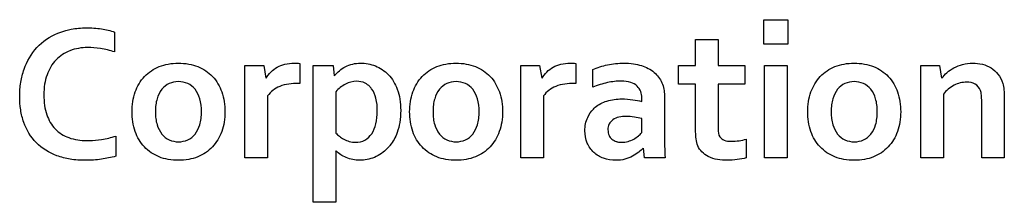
# Model space of a CAD drawing. Header units: millimetres. Extents: x -56 to 387, y -22 to 466.
# Tile 9 of 20: x 89.59 to 103.23, y 145.84 to 148.37. Entities that reach past the tile are written whole.
import ezdxf

# ---------------------------------------------------------------- set-up
doc = ezdxf.new("R2010")
doc.units = ezdxf.units.MM
doc.header["$LTSCALE"] = 65.395
doc.layers.add('SHEET-LORA_MAIN-GATEWAY-SHAPE', color=7, linetype='CONTINUOUS')

msp = doc.modelspace()

# ---------------------------------------------------------------- linework, layer by layer
at = {"layer": 'SHEET-LORA_MAIN-GATEWAY-SHAPE', "color": 7, "linetype": 'Continuous'}
for p, q in [((99.90391, 148.029916), (99.90391, 148.369605)), ((99.90391, 148.369605), (100.232981, 148.369605)), ((100.232981, 148.369605), (100.232981, 148.029916)), ((90.906445, 148.199108), (90.906445, 147.924012)), ((98.957407, 147.736475), (98.957407, 148.094721)), ((98.957407, 148.094721), (99.270638, 148.094721)), ((99.270638, 148.094721), (99.270638, 147.736475)), ((100.232981, 148.029916), (99.90391, 148.029916)), ((93.474138, 147.762757), (93.474138, 147.487767)), ((97.297834, 147.762757), (97.297834, 147.487767)), ((92.71249, 146.455151), (92.71249, 147.736475)), ((92.71249, 147.736475), (92.971606, 147.736475)), ((92.971606, 147.736475), (93.000825, 147.557864)), ((93.659381, 145.840647), (93.659381, 147.736475)), ((93.659381, 147.736475), (93.934336, 147.736475)), ((93.934336, 147.736475), (93.947459, 147.592365)), ((96.536363, 146.455151), (96.536363, 147.736475)), ((96.536363, 147.736475), (96.795479, 147.736475)), ((96.795479, 147.736475), (96.824406, 147.557864)), ((97.530491, 147.434815), (97.530491, 147.679325)), ((98.717941, 147.478453), (98.717941, 147.736475)), ((98.717941, 147.736475), (98.957407, 147.736475)), ((99.270638, 147.736475), (99.640702, 147.736475)), ((99.640702, 147.736475), (99.640702, 147.478453)), ((99.911847, 146.455151), (99.911847, 147.736475)), ((99.911847, 147.736475), (100.225325, 147.736475)), ((100.225325, 147.736475), (100.225325, 146.455151)), ((102.076421, 146.455151), (102.076421, 147.736475)), ((102.076421, 147.736475), (102.335254, 147.736475)), ((102.335254, 147.736475), (102.364499, 147.557864)), ((93.474138, 147.487767), (93.447679, 147.487767)), ((97.297834, 147.487767), (97.271552, 147.487767)), ((93.972471, 147.37135), (93.972471, 146.800309)), ((98.957407, 147.478453), (98.717941, 147.478453)), ((98.957407, 146.814843), (98.957407, 147.478453)), ((99.270638, 147.478453), (99.270638, 146.855977)), ((99.640702, 147.478453), (99.270638, 147.478453)), ((93.025872, 147.313177), (93.025872, 146.455151)), ((96.84956, 147.313177), (96.84956, 146.455151)), ((98.211317, 147.236554), (98.211317, 147.2882)), ((98.524936, 147.318574), (98.524936, 146.83601)), ((102.389617, 147.336954), (102.389617, 146.455151)), ((102.921006, 146.455151), (102.921006, 147.237859)), ((103.234414, 147.286895), (103.234414, 146.455151)), ((98.211317, 146.805636), (98.211317, 147.001357)), ((90.92239, 146.758152), (90.92239, 146.478787)), ((99.659329, 146.715571), (99.659329, 146.456527)), ((98.249805, 146.455151), (98.236505, 146.591323)), ((93.025872, 146.455151), (92.71249, 146.455151)), ((96.84956, 146.455151), (96.536363, 146.455151)), ((98.532803, 146.455151), (98.249805, 146.455151)), ((100.225325, 146.455151), (99.911847, 146.455151)), ((102.389617, 146.455151), (102.076421, 146.455151)), ((103.234414, 146.455151), (102.921006, 146.455151)), ((93.972471, 146.373377), (93.972471, 145.840647)), ((93.972471, 145.840647), (93.659381, 145.840647))]:
    msp.add_line(p, q, dxfattribs=at)
msp.add_arc((135.431994, 147.753187), 36.922015, 181.7622067, 182.014715, dxfattribs=at)
for points, knots in [([(90.92239, 146.478787), (90.856844, 146.46053), (90.717085, 146.431485), (90.504156, 146.41738), (90.295439, 146.431096), (90.055396, 146.491584), (89.802596, 146.645824), (89.654448, 146.896653), (89.599595, 147.122551), (89.58624, 147.310119), (89.600348, 147.500791), (89.659772, 147.737685), (89.809673, 148.002955), (90.043583, 148.160064), (90.191686, 148.210522), (90.229019, 148.22074)], [0, 0, 0, 0, 0.066723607, 0.139469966, 0.208713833, 0.270883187, 0.381236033, 0.488690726, 0.546575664, 0.608390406, 0.672331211, 0.733204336, 0.847127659, 0.962080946, 1, 1, 1, 1]), ([(90.229019, 148.22074), (90.253908, 148.227552), (90.347018, 148.248985), (90.514027, 148.262937), (90.717012, 148.248823), (90.847721, 148.219132), (90.906445, 148.199108)], [0, 0, 0, 0, 0.112748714, 0.417342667, 0.728636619, 1, 1, 1, 1]), ([(90.530877, 147.98349), (90.448337, 147.98349), (90.286801, 147.957841), (90.079097, 147.823511), (89.974248, 147.642925), (89.931757, 147.47261), (89.922307, 147.328534), (89.931043, 147.185794), (89.969388, 147.020245), (90.068017, 146.84427), (90.276111, 146.716054), (90.448372, 146.69491), (90.544702, 146.695723), (90.556144, 146.695991)], [0, 0, 0, 0, 0.122525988, 0.236352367, 0.355378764, 0.422324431, 0.495963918, 0.568798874, 0.633790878, 0.747517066, 0.857436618, 0.983045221, 1, 1, 1, 1]), ([(90.906445, 147.924012), (90.842107, 147.944307), (90.717968, 147.974619), (90.590562, 147.98349), (90.530877, 147.98349)], [0, 0, 0, 0, 0.530588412, 1, 1, 1, 1]), ([(91.14711, 147.094984), (91.147175, 147.188571), (91.172164, 147.365737), (91.305856, 147.595113), (91.485553, 147.714233), (91.652114, 147.760936), (91.790727, 147.771871), (91.929795, 147.761051), (92.098071, 147.714723), (92.277993, 147.595181), (92.410496, 147.365619), (92.434889, 147.188188), (92.434819, 147.094984)], [0, 0, 0, 0, 0.133267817, 0.2522485, 0.369360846, 0.432008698, 0.499050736, 0.567773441, 0.631070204, 0.74807422, 0.866791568, 1, 1, 1, 1]), ([(93.005896, 147.557864), (93.04177, 147.620695), (93.124091, 147.704649), (93.268442, 147.760451), (93.377104, 147.77045), (93.447036, 147.766926), (93.474138, 147.762757)], [0, 0, 0, 0, 0.400982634, 0.613162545, 0.848035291, 1, 1, 1, 1]), ([(93.952786, 147.592365), (93.992099, 147.644328), (94.101138, 147.737414), (94.311341, 147.782758), (94.526212, 147.741468), (94.71683, 147.61606), (94.819551, 147.439474), (94.864302, 147.26577), (94.873798, 147.110696), (94.863743, 146.952985), (94.820479, 146.78555), (94.763424, 146.680999), (94.721197, 146.627817)], [0, 0, 0, 0, 0.103436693, 0.218369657, 0.329142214, 0.443117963, 0.569532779, 0.643076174, 0.726762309, 0.815046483, 0.892864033, 1, 1, 1, 1]), ([(94.994195, 147.094984), (94.994257, 147.188576), (95.019024, 147.365788), (95.152969, 147.595128), (95.332685, 147.714175), (95.49928, 147.760972), (95.637795, 147.771864), (95.776784, 147.76104), (95.944988, 147.7146), (96.125344, 147.595467), (96.25748, 147.3655), (96.282016, 147.188183), (96.28194, 147.094984)], [0, 0, 0, 0, 0.133251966, 0.252260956, 0.369414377, 0.432003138, 0.499135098, 0.567670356, 0.630932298, 0.748141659, 0.866793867, 1, 1, 1, 1]), ([(96.829875, 147.557864), (96.865314, 147.620825), (96.947806, 147.704795), (97.092194, 147.76042), (97.200895, 147.770451), (97.270802, 147.766929), (97.297834, 147.762757)], [0, 0, 0, 0, 0.400546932, 0.613199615, 0.848361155, 1, 1, 1, 1]), ([(97.530491, 147.679325), (97.596048, 147.708285), (97.73847, 147.752652), (97.930466, 147.772646), (98.089836, 147.763378), (98.236085, 147.731334), (98.38765, 147.655717), (98.503771, 147.501342), (98.524936, 147.379257), (98.524936, 147.318574)], [0, 0, 0, 0, 0.171874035, 0.354723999, 0.460013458, 0.553296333, 0.713019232, 0.854470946, 1, 1, 1, 1]), ([(100.51097, 147.094984), (100.511081, 147.188581), (100.535783, 147.365721), (100.669474, 147.595135), (100.849178, 147.71425), (101.015794, 147.760933), (101.154363, 147.771879), (101.293397, 147.761016), (101.461652, 147.714719), (101.641774, 147.595306), (101.773954, 147.36553), (101.798485, 147.188184), (101.798432, 147.094984)], [0, 0, 0, 0, 0.133257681, 0.252221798, 0.369340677, 0.432016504, 0.499100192, 0.567694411, 0.631037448, 0.748114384, 0.866782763, 1, 1, 1, 1]), ([(102.36965, 147.557864), (102.389761, 147.586468), (102.440118, 147.642005), (102.537071, 147.709487), (102.658636, 147.7563), (102.794123, 147.773711), (102.930007, 147.758477), (103.05493, 147.709653), (103.155733, 147.616641), (103.212215, 147.506048), (103.233104, 147.391864), (103.234414, 147.324147), (103.234414, 147.286895)], [0, 0, 0, 0, 0.085037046, 0.180476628, 0.284784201, 0.39877921, 0.509324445, 0.61439961, 0.719258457, 0.835687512, 0.909405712, 1, 1, 1, 1]), ([(92.11104, 147.094984), (92.111046, 147.155626), (92.099349, 147.265733), (92.033449, 147.40765), (91.922513, 147.495749), (91.79023, 147.519426), (91.658231, 147.495479), (91.548419, 147.407434), (91.496721, 147.295238), (91.474171, 147.187857), (91.470849, 147.120673), (91.47125, 147.082166), (91.471388, 147.07576)], [0, 0, 0, 0, 0.151718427, 0.274388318, 0.382326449, 0.492904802, 0.60177084, 0.709227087, 0.831817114, 0.903580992, 0.983952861, 1, 1, 1, 1]), ([(93.447679, 147.487767), (93.362089, 147.487767), (93.201923, 147.470693), (93.065691, 147.372372), (93.025872, 147.313177)], [0, 0, 0, 0, 0.545399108, 1, 1, 1, 1]), ([(94.259562, 147.516836), (94.205796, 147.516142), (94.095365, 147.486138), (94.008947, 147.413815), (93.972471, 147.37135)], [0, 0, 0, 0, 0.489935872, 1, 1, 1, 1]), ([(94.441555, 147.443054), (94.422712, 147.462179), (94.368217, 147.50317), (94.299716, 147.516836), (94.259562, 147.516836)], [0, 0, 0, 0, 0.398063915, 1, 1, 1, 1]), ([(95.957843, 147.094984), (95.957853, 147.155618), (95.946275, 147.26568), (95.880585, 147.40772), (95.769618, 147.495678), (95.637369, 147.519441), (95.505329, 147.495474), (95.395354, 147.407492), (95.343518, 147.295263), (95.321218, 147.18784), (95.317773, 147.120671), (95.318188, 147.082167), (95.31833, 147.075762)], [0, 0, 0, 0, 0.151695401, 0.274292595, 0.382271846, 0.492671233, 0.601683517, 0.709244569, 0.831841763, 0.90358286, 0.983953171, 1, 1, 1, 1]), ([(97.271552, 147.487767), (97.185924, 147.487767), (97.025723, 147.470687), (96.88937, 147.372399), (96.84956, 147.313177)], [0, 0, 0, 0, 0.545443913, 1, 1, 1, 1]), ([(98.211317, 147.2882), (98.211317, 147.317499), (98.201987, 147.37717), (98.149597, 147.457792), (98.051306, 147.511403), (97.939789, 147.522461), (97.831485, 147.515862), (97.697189, 147.493179), (97.597665, 147.46068), (97.530491, 147.434815)], [0, 0, 0, 0, 0.107214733, 0.215475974, 0.339603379, 0.502622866, 0.618952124, 0.736595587, 1, 1, 1, 1]), ([(101.474511, 147.094984), (101.474499, 147.127091), (101.471018, 147.187818), (101.449254, 147.295282), (101.397356, 147.407744), (101.286357, 147.495769), (101.153999, 147.519412), (101.02191, 147.495531), (100.912133, 147.407394), (100.860438, 147.295227), (100.83776, 147.187867), (100.834222, 147.120676), (100.834645, 147.082165), (100.834791, 147.075758)], [0, 0, 0, 0, 0.080381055, 0.152020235, 0.274526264, 0.382413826, 0.493055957, 0.601964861, 0.709318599, 0.831864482, 0.903615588, 0.983958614, 1, 1, 1, 1]), ([(102.921006, 147.237859), (102.921006, 147.267499), (102.919847, 147.319286), (102.903858, 147.407869), (102.835474, 147.493158), (102.691842, 147.514723), (102.527547, 147.473592), (102.429725, 147.387804), (102.389617, 147.336954)], [0, 0, 0, 0, 0.116553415, 0.203328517, 0.351558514, 0.508549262, 0.74532736, 1, 1, 1, 1]), ([(93.972471, 146.800309), (93.987182, 146.784104), (94.021089, 146.75172), (94.083299, 146.710949), (94.159197, 146.680103), (94.25987, 146.665383), (94.379355, 146.691288), (94.481375, 146.790773), (94.536058, 146.934642), (94.551907, 147.103638), (94.537362, 147.271315), (94.49076, 147.3866), (94.450977, 147.433491), (94.441555, 147.443054)], [0, 0, 0, 0, 0.052122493, 0.111110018, 0.176159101, 0.245601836, 0.351371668, 0.453889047, 0.570801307, 0.710776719, 0.855554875, 0.968378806, 1, 1, 1, 1]), ([(97.540474, 147.132208), (97.548696, 147.140527), (97.602389, 147.190251), (97.733132, 147.256344), (97.916645, 147.277696), (98.079513, 147.265984), (98.171079, 147.247796), (98.211317, 147.236554)], [0, 0, 0, 0, 0.04925196, 0.308088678, 0.605065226, 0.822630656, 1, 1, 1, 1]), ([(92.434819, 147.094984), (92.434782, 147.046575), (92.427949, 146.95332), (92.385151, 146.781715), (92.275919, 146.595279), (92.096651, 146.475876), (91.929964, 146.42936), (91.791352, 146.418455), (91.652289, 146.429273), (91.484011, 146.475509), (91.303988, 146.594881), (91.171724, 146.824674), (91.147044, 147.001439), (91.14711, 147.094984)], [0, 0, 0, 0, 0.069169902, 0.133707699, 0.252566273, 0.369564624, 0.432199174, 0.499362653, 0.567943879, 0.631204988, 0.748311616, 0.866824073, 1, 1, 1, 1]), ([(91.471388, 147.07576), (91.471941, 147.050137), (91.475547, 146.995888), (91.496436, 146.894838), (91.549534, 146.783135), (91.659858, 146.69541), (91.792114, 146.670374), (91.924263, 146.695146), (92.033069, 146.783676), (92.085801, 146.894839), (92.107593, 147.002184), (92.111036, 147.062881), (92.11104, 147.094984)], [0, 0, 0, 0, 0.066373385, 0.140777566, 0.267042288, 0.378601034, 0.492552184, 0.606055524, 0.716559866, 0.842643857, 0.916948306, 1, 1, 1, 1]), ([(96.28194, 147.094984), (96.2819, 147.046581), (96.275017, 146.953309), (96.232082, 146.781768), (96.123015, 146.595134), (95.943512, 146.475939), (95.776877, 146.429373), (95.638336, 146.418452), (95.499324, 146.429278), (95.331, 146.47549), (95.150989, 146.594894), (95.018604, 146.82465), (94.994133, 147.001433), (94.994195, 147.094984)], [0, 0, 0, 0, 0.069165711, 0.133718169, 0.252551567, 0.369657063, 0.432274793, 0.499320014, 0.567925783, 0.631210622, 0.748316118, 0.866836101, 1, 1, 1, 1]), ([(95.31833, 147.075762), (95.318898, 147.050141), (95.32258, 146.995903), (95.343229, 146.894805), (95.396512, 146.783093), (95.506912, 146.695458), (95.639126, 146.670332), (95.771166, 146.695306), (95.880209, 146.783499), (95.93277, 146.894871), (95.954423, 147.002192), (95.957838, 147.062884), (95.957843, 147.094984)], [0, 0, 0, 0, 0.066375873, 0.140760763, 0.267054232, 0.378709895, 0.492661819, 0.605927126, 0.716647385, 0.84266298, 0.916954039, 1, 1, 1, 1]), ([(98.231461, 146.591323), (98.211708, 146.570943), (98.165226, 146.529499), (98.081207, 146.474548), (97.974581, 146.431721), (97.836428, 146.415517), (97.682459, 146.438953), (97.537371, 146.523128), (97.442454, 146.662532), (97.412587, 146.837193), (97.443648, 147.006487), (97.507585, 147.098932), (97.540474, 147.132208)], [0, 0, 0, 0, 0.06008909, 0.131354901, 0.211646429, 0.300952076, 0.42295878, 0.535102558, 0.646122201, 0.768275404, 0.901751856, 1, 1, 1, 1]), ([(101.798432, 147.094984), (101.798404, 147.046574), (101.791557, 146.953319), (101.748825, 146.781667), (101.639386, 146.595317), (101.460121, 146.475857), (101.293435, 146.429382), (101.154885, 146.418449), (101.015911, 146.429279), (100.847668, 146.475525), (100.667689, 146.594908), (100.535078, 146.824594), (100.510858, 147.001439), (100.51097, 147.094984)], [0, 0, 0, 0, 0.069180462, 0.133708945, 0.252608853, 0.369621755, 0.432284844, 0.499389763, 0.567927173, 0.631170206, 0.748294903, 0.866846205, 1, 1, 1, 1]), ([(100.834791, 147.075758), (100.835371, 147.050133), (100.839137, 146.995876), (100.860188, 146.894912), (100.91296, 146.783031), (101.023428, 146.695464), (101.155669, 146.670336), (101.287805, 146.695272), (101.397, 146.783443), (101.449427, 146.894908), (101.471092, 147.002179), (101.474524, 147.062923), (101.474511, 147.094984)], [0, 0, 0, 0, 0.066374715, 0.140793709, 0.266963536, 0.37858435, 0.492495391, 0.605958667, 0.716716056, 0.84267798, 0.916972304, 1, 1, 1, 1]), ([(98.211317, 147.001357), (98.177299, 147.00934), (98.103911, 147.022813), (97.969278, 147.03414), (97.832569, 147.016605), (97.750362, 146.926957), (97.73742, 146.845745), (97.750403, 146.768911), (97.795126, 146.710023), (97.842306, 146.686379), (97.870387, 146.678963), (97.876397, 146.677636)], [0, 0, 0, 0, 0.130781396, 0.277678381, 0.511450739, 0.606990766, 0.711018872, 0.80761441, 0.891812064, 0.977043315, 1, 1, 1, 1]), ([(97.876397, 146.677636), (97.894427, 146.673656), (97.943303, 146.669001), (98.020026, 146.680697), (98.098353, 146.71278), (98.161985, 146.755275), (98.196621, 146.788924), (98.211317, 146.805636)], [0, 0, 0, 0, 0.147587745, 0.390042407, 0.614666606, 0.821506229, 1, 1, 1, 1]), ([(99.659329, 146.456527), (99.618129, 146.444356), (99.530287, 146.428724), (99.353338, 146.415893), (99.17499, 146.4381), (99.041355, 146.532192), (98.965079, 146.647573), (98.957407, 146.750564), (98.957407, 146.814843)], [0, 0, 0, 0, 0.137189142, 0.282960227, 0.569365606, 0.684298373, 0.794728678, 1, 1, 1, 1]), ([(99.270638, 146.855977), (99.270638, 146.818619), (99.273666, 146.749017), (99.357991, 146.689488), (99.453665, 146.682916), (99.556976, 146.690858), (99.626033, 146.706651), (99.659329, 146.715571)], [0, 0, 0, 0, 0.225158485, 0.375236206, 0.574740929, 0.792247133, 1, 1, 1, 1]), ([(90.556144, 146.695991), (90.613359, 146.697333), (90.736987, 146.709565), (90.85886, 146.736791), (90.92239, 146.758152)], [0, 0, 0, 0, 0.460058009, 1, 1, 1, 1]), ([(93.968732, 146.553294), (93.969907, 146.528331), (93.971582, 146.468361), (93.972471, 146.408375), (93.972471, 146.373377)], [0, 0, 0, 0, 0.416579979, 1, 1, 1, 1]), ([(94.300661, 146.422166), (94.237035, 146.422166), (94.116095, 146.445731), (94.013267, 146.513375), (93.973988, 146.553294)], [0, 0, 0, 0, 0.531861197, 1, 1, 1, 1]), ([(94.721197, 146.627817), (94.71064, 146.614521), (94.650825, 146.545549), (94.515786, 146.450613), (94.37043, 146.422166), (94.300661, 146.422166)], [0, 0, 0, 0, 0.105160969, 0.565139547, 1, 1, 1, 1])]:
    msp.add_open_spline(points, degree=3, knots=knots, dxfattribs=at)
msp.add_open_spline([(98.524936, 146.83601), (98.524936, 146.763262), (98.525295, 146.690497), (98.527441, 146.617781)], degree=3, dxfattribs=at)

doc.saveas('drawing.dxf')
